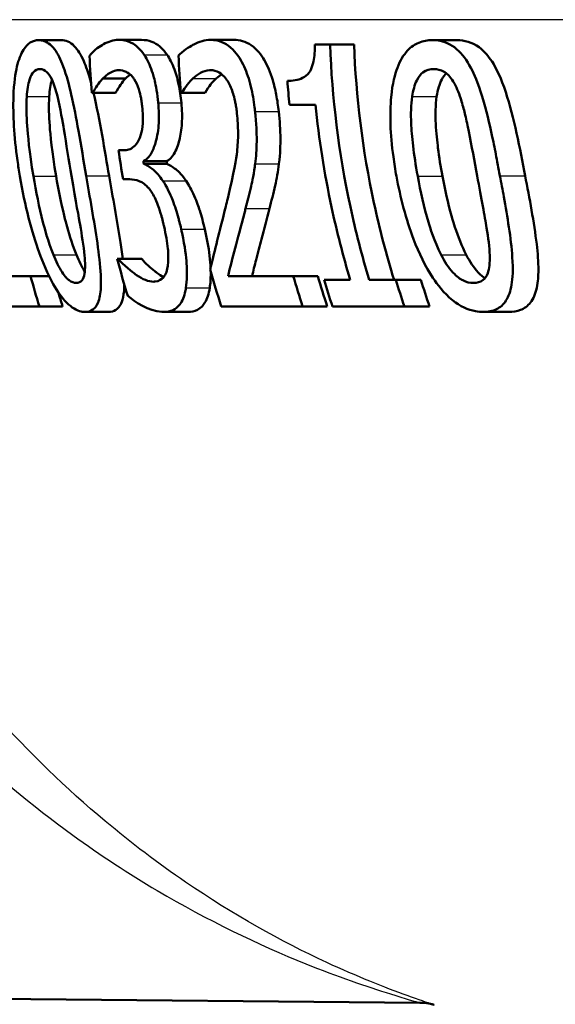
# Model space of a CAD drawing. Header units: millimetres. Extents: x 100 to 2000, y 93 to 4058.
# Tile 8 of 19: x 759.73 to 764.86, y 1481.62 to 1491.05. Entities that reach past the tile are written whole.
import ezdxf

# ---------------------------------------------------------------- set-up
doc = ezdxf.new("R2010")
doc.units = ezdxf.units.MM
doc.header["$LTSCALE"] = 10
doc.layers.add('Visible Edges(ISO)', color=7, linetype='Continuous', lineweight=50)
doc.layers.add('Visible Tangent Edges(ISO)', color=7, linetype='Continuous', lineweight=25)

msp = doc.modelspace()

# ---------------------------------------------------------------- linework, layer by layer
at = {"layer": 'Visible Edges(ISO)'}
for p, q in [((759.913, 1490.8557), (760.1283, 1490.8557)), ((760.6784, 1490.8578), (760.8976, 1490.8578)), ((761.5595, 1490.8578), (761.7832, 1490.8578)), ((762.5601, 1490.8132), (762.7054, 1490.8132)), ((762.7054, 1490.8132), (762.9353, 1490.8132)), ((763.6861, 1490.8557), (763.9216, 1490.8557)), ((760.5274, 1490.489), (760.746, 1490.489)), ((760.4314, 1490.3493), (760.4228, 1490.3493)), ((760.4314, 1490.3493), (760.6498, 1490.3493)), ((761.2846, 1490.3513), (761.2758, 1490.3513)), ((761.2846, 1490.3513), (761.5073, 1490.3513)), ((762.5651, 1490.2358), (762.3167, 1490.2358)), ((760.6773, 1489.8002), (760.7266, 1489.8002)), ((760.9163, 1489.6949), (761.1383, 1489.6949)), ((760.9201, 1489.6706), (761.1423, 1489.6706)), ((760.7846, 1489.5227), (760.7217, 1489.5227)), ((760.6657, 1488.7609), (760.6761, 1488.7609)), ((760.6761, 1488.7609), (760.9002, 1488.7609)), ((759.3981, 1488.5948), (759.8348, 1488.5948)), ((759.8348, 1488.5948), (760.0132, 1488.5948)), ((761.7273, 1488.5948), (762.3531, 1488.5948)), ((762.3531, 1488.5948), (762.5869, 1488.5948)), ((762.648, 1488.5604), (762.8984, 1488.5604)), ((763.0802, 1488.5604), (763.336, 1488.5604)), ((763.336, 1488.5604), (763.5757, 1488.5604)), ((759.9193, 1488.3051), (759.376, 1488.3051)), ((759.9193, 1488.3051), (760.1416, 1488.3051)), ((762.4426, 1488.3051), (761.6623, 1488.3051)), ((762.4426, 1488.3051), (762.6785, 1488.3051)), ((763.4173, 1488.3051), (762.728, 1488.3051)), ((763.4173, 1488.3051), (763.6589, 1488.3051)), ((760.3575, 1488.2524), (760.5824, 1488.2524)), ((761.1137, 1488.2524), (761.3425, 1488.2524)), ((764.1726, 1488.2524), (764.4191, 1488.2524)), ((738.1663, 1481.8578), (763.5673, 1481.6361))]:
    msp.add_line(p, q, dxfattribs=at)
for points, knots in [([(759.913, 1490.8557), (759.8856, 1490.8557), (759.8583, 1490.8491), (759.809, 1490.818), (759.7869, 1490.7955), (759.7412, 1490.7227), (759.7203, 1490.6686), (759.6892, 1490.5379), (759.6748, 1490.4468), (759.665, 1490.1427), (759.6767, 1489.9374), (759.7161, 1489.653), (759.7238, 1489.6029), (759.7322, 1489.5531)], [-0.3004129, -0.3004129, -0.3004129, -0.3004129, -0.2489104, -0.2489104, -0.2025513, -0.2025513, -0.1433017, -0.1433017, -0.0861745, -0.0861745, -0.0151673, -0.0151673, 0, 0, 0, 0]), ([(760.3677, 1489.5551), (760.3433, 1489.6987), (760.3187, 1489.8465), (760.2726, 1490.1049), (760.2502, 1490.2237), (760.2049, 1490.4221), (760.1803, 1490.518), (760.1233, 1490.6713), (760.0954, 1490.7266), (760.0276, 1490.8162), (759.9892, 1490.8417), (759.9378, 1490.8543), (759.9254, 1490.8557), (759.913, 1490.8557)], [-0.1948832, -0.1948832, -0.1948832, -0.1948832, -0.143733, -0.143733, -0.1017855, -0.1017855, -0.068282, -0.068282, -0.0414439, -0.0414439, -0.0100897, -0.0100897, 0, 0, 0, 0]), ([(760.1283, 1490.8557), (760.1703, 1490.8557), (760.2131, 1490.8398), (760.2871, 1490.7649), (760.3172, 1490.7169), (760.3639, 1490.6101), (760.3881, 1490.5446), (760.4153, 1490.4429)], [0, 0, 0, 0, 0.03402021, 0.03402021, 0.06128481, 0.06128481, 0.08001165, 0.08001165, 0.08001165, 0.08001165]), ([(760.6784, 1490.8578), (760.6288, 1490.8578), (760.5799, 1490.842), (760.5005, 1490.7975), (760.4504, 1490.765), (760.4069, 1490.7133), (760.4032, 1490.7086), (760.3996, 1490.7038)], [-0.08801735, -0.08801735, -0.08801735, -0.08801735, -0.03791609, -0.03791609, -0.00326889, -0.00326889, 0, 0, 0, 0]), ([(760.9223, 1490.7159), (760.8897, 1490.7627), (760.8556, 1490.7965), (760.7946, 1490.8351), (760.7549, 1490.8539), (760.6906, 1490.8576), (760.6845, 1490.8578), (760.6784, 1490.8578)], [-0.106868, -0.106868, -0.106868, -0.106868, -0.0472693, -0.0472693, -0.0044777, -0.0044777, 0, 0, 0, 0]), ([(760.8976, 1490.8578), (760.9305, 1490.8578), (760.9646, 1490.8529), (761.0237, 1490.8302), (761.0484, 1490.8156), (761.0972, 1490.7738), (761.1204, 1490.7478), (761.1427, 1490.7159)], [0, 0, 0, 0, 0.02416393, 0.02416393, 0.04293737, 0.04293737, 0.06105215, 0.06105215, 0.06105215, 0.06105215]), ([(761.5595, 1490.8578), (761.5047, 1490.8578), (761.4507, 1490.8414), (761.3797, 1490.8041), (761.3143, 1490.7685), (761.2604, 1490.7165), (761.2562, 1490.7123), (761.2521, 1490.7078)], [-0.1454244, -0.1454244, -0.1454244, -0.1454244, -0.0416476, -0.0416476, -0.0032557, -0.0032557, 0, 0, 0, 0]), ([(761.9868, 1490.171), (761.9854, 1490.1842), (761.9839, 1490.1974), (761.9738, 1490.2786), (761.9624, 1490.3454), (761.9295, 1490.4812), (761.9077, 1490.5459), (761.8568, 1490.6558), (761.8218, 1490.7175), (761.7185, 1490.8211), (761.6603, 1490.8466), (761.5886, 1490.8568), (761.574, 1490.8578), (761.5595, 1490.8578)], [-0.1601083, -0.1601083, -0.1601083, -0.1601083, -0.1536242, -0.1536242, -0.1202531, -0.1202531, -0.0825992, -0.0825992, -0.0479598, -0.0479598, -0.0097675, -0.0097675, 0, 0, 0, 0]), ([(761.7832, 1490.8578), (761.8382, 1490.8578), (761.8953, 1490.8441), (762.0061, 1490.7679), (762.0459, 1490.7134), (762.1058, 1490.6118), (762.1335, 1490.5473), (762.1693, 1490.4277), (762.1803, 1490.3815), (762.1997, 1490.2803), (762.2075, 1490.2258), (762.2135, 1490.171)], [0, 0, 0, 0, 0.0368949, 0.0368949, 0.075063, 0.075063, 0.1196425, 0.1196425, 0.1456117, 0.1456117, 0.1744481, 0.1744481, 0.1744481, 0.1744481]), ([(762.5601, 1490.8132), (762.5597, 1490.7577), (762.5562, 1490.7008), (762.54, 1490.6214), (762.5318, 1490.5949), (762.5125, 1490.556), (762.4992, 1490.5346), (762.4346, 1490.4828), (762.3829, 1490.4699), (762.3204, 1490.4651), (762.3084, 1490.4647), (762.2965, 1490.4647)], [-0.1289359, -0.1289359, -0.1289359, -0.1289359, -0.0853071, -0.0853071, -0.0591966, -0.0591966, -0.0395472, -0.0395472, -0.0075337, -0.0075337, 0, 0, 0, 0]), ([(763.0802, 1488.5604), (763.0114, 1488.789), (762.951, 1489.0228), (762.788, 1489.7792), (762.7238, 1490.3102), (762.7054, 1490.8132)], [6.8541677, 6.8541677, 6.8541677, 6.8541677, 6.9206391, 6.9206391, 7.0673199, 7.0673199, 7.0673199, 7.0673199]), ([(762.9353, 1490.8132), (762.9537, 1490.3221), (763.0166, 1489.8041), (763.1798, 1489.0474), (763.2445, 1488.8007), (763.3184, 1488.5604)], [0.0320562, 0.0320562, 0.0320562, 0.0320562, 0.1751801, 0.1751801, 0.2453287, 0.2453287, 0.2453287, 0.2453287]), ([(763.6861, 1490.8557), (763.6421, 1490.8557), (763.5979, 1490.8486), (763.5181, 1490.8152), (763.4821, 1490.7912), (763.4097, 1490.7148), (763.3765, 1490.6598), (763.3274, 1490.5311), (763.3031, 1490.443), (763.2762, 1490.1504), (763.2821, 1489.9576), (763.3202, 1489.6756), (763.3301, 1489.6141), (763.3413, 1489.5531)], [-0.3173287, -0.3173287, -0.3173287, -0.3173287, -0.2576697, -0.2576697, -0.2047328, -0.2047328, -0.1412137, -0.1412137, -0.0854501, -0.0854501, -0.0186176, -0.0186176, 0, 0, 0, 0]), ([(764.3339, 1489.5551), (764.3254, 1489.6005), (764.3168, 1489.646), (764.2959, 1489.7544), (764.2834, 1489.8178), (764.2438, 1490.0086), (764.2142, 1490.1395), (764.1368, 1490.4103), (764.0981, 1490.503), (764.0315, 1490.6391), (763.9889, 1490.7019), (763.8832, 1490.8054), (763.822, 1490.8358), (763.7352, 1490.8535), (763.7106, 1490.8557), (763.6861, 1490.8557)], [-0.136583, -0.136583, -0.136583, -0.136583, -0.1299919, -0.1299919, -0.1208108, -0.1208108, -0.102077, -0.102077, -0.0791824, -0.0791824, -0.0492599, -0.0492599, -0.0139321, -0.0139321, 0, 0, 0, 0]), ([(763.9216, 1490.8557), (763.9926, 1490.8557), (764.065, 1490.8371), (764.1848, 1490.7491), (764.2315, 1490.6952), (764.303, 1490.5746), (764.3444, 1490.4923), (764.4684, 1490.1153), (764.5252, 1489.8178), (764.5755, 1489.5551)], [0, 0, 0, 0, 0.0402779, 0.0402779, 0.0706798, 0.0706798, 0.0918639, 0.0918639, 0.1291646, 0.1291646, 0.1291646, 0.1291646]), ([(761.0583, 1490.254), (761.0572, 1490.2649), (761.0561, 1490.2758), (761.0504, 1490.3269), (761.0447, 1490.3668), (761.027, 1490.4631), (761.0155, 1490.5053), (760.9862, 1490.599), (760.9624, 1490.652), (760.931, 1490.7028), (760.9267, 1490.7095), (760.9223, 1490.7159)], [-0.04569538, -0.04569538, -0.04569538, -0.04569538, -0.04375634, -0.04375634, -0.03657083, -0.03657083, -0.0259822, -0.0259822, -0.0035504, -0.0035504, 0, 0, 0, 0]), ([(761.1427, 1490.7159), (761.1689, 1490.6779), (761.1927, 1490.6318), (761.2338, 1490.5203), (761.2461, 1490.4687), (761.2655, 1490.3755), (761.274, 1490.315), (761.2799, 1490.254)], [0, 0, 0, 0, 0.0210101, 0.0210101, 0.04182846, 0.04182846, 0.07585134, 0.07585134, 0.07585134, 0.07585134]), ([(759.7985, 1490.3148), (759.8006, 1490.3462), (759.8039, 1490.3766), (759.8129, 1490.4309), (759.8183, 1490.455), (759.8375, 1490.5156), (759.8512, 1490.5364), (759.8812, 1490.5703), (759.9032, 1490.5782), (759.9253, 1490.5782)], [-0.03954601, -0.03954601, -0.03954601, -0.03954601, -0.03353125, -0.03353125, -0.02804277, -0.02804277, -0.01799662, -0.01799662, 0, 0, 0, 0]), ([(759.9253, 1490.5782), (759.9471, 1490.5782), (759.9698, 1490.5705), (760.0032, 1490.5385), (760.0207, 1490.5176), (760.0606, 1490.4304), (760.0772, 1490.3766), (760.0915, 1490.3189)], [-0.07374399, -0.07374399, -0.07374399, -0.07374399, -0.03812882, -0.03812882, -0.01911236, -0.01911236, 0, 0, 0, 0]), ([(760.5274, 1490.489), (760.6024, 1490.5618), (760.6587, 1490.5669), (760.6734, 1490.5679), (760.6767, 1490.5681), (760.68, 1490.5681)], [-0.01093385, -0.01093385, -0.01093385, -0.01093385, -0.00242905, -0.00242905, 0, 0, 0, 0]), ([(760.68, 1490.5681), (760.7031, 1490.5681), (760.7266, 1490.5635), (760.7638, 1490.5467), (760.7869, 1490.5342), (760.8163, 1490.4979), (760.8189, 1490.4945), (760.8215, 1490.4911)], [-0.05775637, -0.05775637, -0.05775637, -0.05775637, -0.02265302, -0.02265302, -0.00201425, -0.00201425, 0, 0, 0, 0]), ([(761.3915, 1490.489), (761.4343, 1490.5278), (761.4881, 1490.5637), (761.5533, 1490.5679), (761.5571, 1490.5681), (761.5609, 1490.5681)], [-0.04412355, -0.04412355, -0.04412355, -0.04412355, -0.00255028, -0.00255028, 0, 0, 0, 0]), ([(761.5609, 1490.5681), (761.5879, 1490.5681), (761.6154, 1490.5616), (761.6632, 1490.5338), (761.6876, 1490.514), (761.7157, 1490.4753), (761.7186, 1490.4711), (761.7215, 1490.4668)], [-0.04500407, -0.04500407, -0.04500407, -0.04500407, -0.02074661, -0.02074661, -0.00218173, -0.00218173, 0, 0, 0, 0]), ([(763.4922, 1490.3148), (763.4966, 1490.3446), (763.5025, 1490.3733), (763.5172, 1490.425), (763.5258, 1490.4481), (763.5571, 1490.5117), (763.5799, 1490.5336), (763.6279, 1490.5698), (763.6641, 1490.5782), (763.6997, 1490.5782)], [-0.04078807, -0.04078807, -0.04078807, -0.04078807, -0.03547766, -0.03547766, -0.03054126, -0.03054126, -0.02028922, -0.02028922, 0, 0, 0, 0]), ([(763.6997, 1490.5782), (763.7321, 1490.5782), (763.7657, 1490.5712), (763.8176, 1490.5406), (763.8453, 1490.5192), (763.9051, 1490.4316), (763.9294, 1490.378), (763.9498, 1490.3189)], [-0.07408991, -0.07408991, -0.07408991, -0.07408991, -0.04065694, -0.04065694, -0.02003426, -0.02003426, 0, 0, 0, 0]), ([(763.8202, 1490.5367), (763.8058, 1490.5238), (763.7902, 1490.5051), (763.7641, 1490.4563), (763.7548, 1490.4326), (763.7383, 1490.3781), (763.7318, 1490.3471), (763.7271, 1490.3148)], [0.02239497, 0.02239497, 0.02239497, 0.02239497, 0.03049218, 0.03049218, 0.0365599, 0.0365599, 0.04330533, 0.04330533, 0.04330533, 0.04330533]), ([(760.04, 1490.4754), (760.0396, 1490.4742), (760.0392, 1490.4729), (760.0325, 1490.4508), (760.0274, 1490.4276), (760.0189, 1490.375), (760.0158, 1490.3453), (760.0137, 1490.3148)], [0.02783988, 0.02783988, 0.02783988, 0.02783988, 0.02813225, 0.02813225, 0.03292523, 0.03292523, 0.03827827, 0.03827827, 0.03827827, 0.03827827]), ([(760.4314, 1490.3493), (760.4583, 1490.3998), (760.4876, 1490.4456), (760.5222, 1490.4835), (760.5248, 1490.4863), (760.5274, 1490.489)], [-0.02998523, -0.02998523, -0.02998523, -0.02998523, -0.0022392, -0.0022392, 0, 0, 0, 0]), ([(760.746, 1490.489), (760.729, 1490.4713), (760.7119, 1490.4509), (760.6839, 1490.4093), (760.6652, 1490.3782), (760.6498, 1490.3493)], [0, 0, 0, 0, 0.01455149, 0.01455149, 0.02625758, 0.02625758, 0.02625758, 0.02625758]), ([(760.8215, 1490.4911), (760.824, 1490.4876), (760.8264, 1490.4841), (760.8455, 1490.4545), (760.8599, 1490.4223), (760.8762, 1490.373), (760.8831, 1490.3508), (760.8926, 1490.3049), (760.8949, 1490.2918), (760.8983, 1490.2702), (760.8995, 1490.2618), (760.902, 1490.2422), (760.9033, 1490.2309), (760.9044, 1490.2196)], [-0.06018099, -0.06018099, -0.06018099, -0.06018099, -0.05514115, -0.05514115, -0.02046915, -0.02046915, -0.01001795, -0.01001795, -0.00595336, -0.00595336, -0.00341176, -0.00341176, 0, 0, 0, 0]), ([(761.2846, 1490.3513), (761.298, 1490.3736), (761.3367, 1490.4383), (761.386, 1490.4842), (761.3887, 1490.4867), (761.3915, 1490.489)], [-0.03815383, -0.03815383, -0.03815383, -0.03815383, -0.00209901, -0.00209901, 0, 0, 0, 0]), ([(761.6145, 1490.489), (761.5957, 1490.4727), (761.5776, 1490.4532), (761.5468, 1490.4121), (761.5235, 1490.3782), (761.5073, 1490.3513)], [0, 0, 0, 0, 0.01440247, 0.01440247, 0.02604846, 0.02604846, 0.02604846, 0.02604846]), ([(761.7215, 1490.4668), (761.724, 1490.463), (761.7265, 1490.4591), (761.7478, 1490.4236), (761.7636, 1490.3856), (761.7823, 1490.3245), (761.7887, 1490.301), (761.7981, 1490.2555), (761.8007, 1490.2414), (761.8046, 1490.2181), (761.806, 1490.2089), (761.8095, 1490.1841), (761.8114, 1490.1684), (761.8132, 1490.1527)], [-0.04945125, -0.04945125, -0.04945125, -0.04945125, -0.04629718, -0.04629718, -0.02177236, -0.02177236, -0.01188062, -0.01188062, -0.00752798, -0.00752798, -0.00473558, -0.00473558, 0, 0, 0, 0]), ([(759.862, 1489.5531), (759.8227, 1489.7859), (759.8081, 1489.9505), (759.7954, 1490.128), (759.7926, 1490.2276), (759.7985, 1490.3148)], [-0.05370416, -0.05370416, -0.05370416, -0.05370416, -0.02819331, -0.02819331, 0, 0, 0, 0]), ([(760.0137, 1490.3148), (760.008, 1490.2274), (760.0109, 1490.1274), (760.024, 1489.9509), (760.0389, 1489.7865), (760.0791, 1489.5531)], [0, 0, 0, 0, 0.02827254, 0.02827254, 0.0534034, 0.0534034, 0.0534034, 0.0534034]), ([(760.0915, 1490.3189), (760.1211, 1490.1999), (760.1427, 1490.0671), (760.1772, 1489.8576), (760.2018, 1489.7019), (760.2267, 1489.5551)], [-0.0649151, -0.0649151, -0.0649151, -0.0649151, -0.04468812, -0.04468812, 0, 0, 0, 0]), ([(760.9163, 1489.6949), (760.9395, 1489.7066), (760.9608, 1489.7259), (760.9987, 1489.7819), (761.0145, 1489.8173), (761.0388, 1489.894), (761.0525, 1489.9457), (761.0657, 1490.0757), (761.0664, 1490.1382), (761.0612, 1490.2204), (761.0599, 1490.2372), (761.0583, 1490.254)], [-0.106255, -0.106255, -0.106255, -0.106255, -0.077266, -0.077266, -0.0485344, -0.0485344, -0.0248042, -0.0248042, -0.0050653, -0.0050653, 0, 0, 0, 0]), ([(761.2799, 1490.254), (761.2866, 1490.1863), (761.2887, 1490.1203), (761.2816, 1489.9985), (761.2734, 1489.9462), (761.2499, 1489.8538), (761.2328, 1489.8029), (761.1872, 1489.7299), (761.164, 1489.7078), (761.1383, 1489.6949)], [0, 0, 0, 0, 0.02040585, 0.02040585, 0.03915844, 0.03915844, 0.05731294, 0.05731294, 0.07202923, 0.07202923, 0.07202923, 0.07202923]), ([(763.5454, 1489.5531), (763.5063, 1489.7654), (763.4882, 1489.9419), (763.4791, 1490.1458), (763.4806, 1490.2354), (763.4922, 1490.3148)], [-0.0617318, -0.0617318, -0.0617318, -0.0617318, -0.02586206, -0.02586206, 0, 0, 0, 0]), ([(763.7271, 1490.3148), (763.7153, 1490.2336), (763.7141, 1490.1417), (763.7227, 1489.9703), (763.7326, 1489.8804), (763.751, 1489.7335), (763.7655, 1489.6426), (763.7823, 1489.5531)], [0, 0, 0, 0, 0.02645273, 0.02645273, 0.05185416, 0.05185416, 0.09226177, 0.09226177, 0.09226177, 0.09226177]), ([(763.9498, 1490.3189), (763.9575, 1490.2966), (763.9648, 1490.2736), (763.9841, 1490.2077), (763.9954, 1490.1632), (764.0119, 1490.0924), (764.0177, 1490.0657), (764.0274, 1490.0193), (764.0314, 1489.9995), (764.0623, 1489.8435), (764.0889, 1489.6954), (764.1151, 1489.5551)], [-0.07618048, -0.07618048, -0.07618048, -0.07618048, -0.06913965, -0.06913965, -0.05618746, -0.05618746, -0.0485056, -0.0485056, -0.04281273, -0.04281273, 0, 0, 0, 0]), ([(760.9044, 1490.2196), (760.9073, 1490.1908), (760.9093, 1490.1618), (760.911, 1490.107), (760.9107, 1490.0813), (760.9068, 1490.0169), (760.9012, 1489.9818), (760.8794, 1489.9065), (760.8615, 1489.8777), (760.8188, 1489.8232), (760.7849, 1489.8066), (760.7422, 1489.8007), (760.7344, 1489.8002), (760.7266, 1489.8002)], [-0.06577483, -0.06577483, -0.06577483, -0.06577483, -0.05967178, -0.05967178, -0.05405981, -0.05405981, -0.04509053, -0.04509053, -0.03203508, -0.03203508, -0.0058002, -0.0058002, 0, 0, 0, 0]), ([(761.8132, 1490.1527), (761.82, 1490.0902), (761.8235, 1490.0284), (761.8237, 1489.9046), (761.8202, 1489.8447), (761.8063, 1489.7217), (761.7851, 1489.5925), (761.7179, 1489.3124), (761.7116, 1489.2867), (761.7054, 1489.2613)], [-0.2910675, -0.2910675, -0.2910675, -0.2910675, -0.2037163, -0.2037163, -0.1138141, -0.1138141, -0.0104727, -0.0104727, 0, 0, 0, 0]), ([(761.9873, 1489.6706), (761.9963, 1489.7376), (762.001, 1489.8088), (762.0027, 1489.9317), (762.0022, 1490.013), (761.9895, 1490.1455), (761.9882, 1490.1582), (761.9868, 1490.171)], [-0.09590627, -0.09590627, -0.09590627, -0.09590627, -0.03996295, -0.03996295, -0.00384, -0.00384, 0, 0, 0, 0]), ([(762.2135, 1490.171), (762.2231, 1490.0837), (762.2294, 1489.9955), (762.2296, 1489.8613), (762.2285, 1489.771), (762.2151, 1489.6706)], [0, 0, 0, 0, 0.02635048, 0.02635048, 0.04162899, 0.04162899, 0.04162899, 0.04162899]), ([(762.5651, 1490.2358), (762.5981, 1489.9111), (762.6499, 1489.5811), (762.7704, 1489.0205), (762.8303, 1488.7879), (762.8984, 1488.5604)], [0.08723, 0.08723, 0.08723, 0.08723, 0.1790734, 0.1790734, 0.2451845, 0.2451845, 0.2451845, 0.2451845]), ([(761.102, 1489.5085), (761.0726, 1489.5524), (761.0426, 1489.5882), (761.0033, 1489.6202), (760.9681, 1489.6482), (760.9264, 1489.6678), (760.9233, 1489.6692), (760.9201, 1489.6706)], [-0.1264073, -0.1264073, -0.1264073, -0.1264073, -0.0288701, -0.0288701, -0.002199, -0.002199, 0, 0, 0, 0]), ([(761.1423, 1489.6706), (761.1663, 1489.6605), (761.1912, 1489.6453), (761.2412, 1489.6091), (761.2774, 1489.5799), (761.3256, 1489.5085)], [0, 0, 0, 0, 0.01665673, 0.01665673, 0.03406219, 0.03406219, 0.03406219, 0.03406219]), ([(761.896, 1489.2431), (761.913, 1489.3068), (761.9294, 1489.3724), (761.9546, 1489.479), (761.9708, 1489.5493), (761.9849, 1489.6517), (761.9861, 1489.6611), (761.9873, 1489.6706)], [-0.09225573, -0.09225573, -0.09225573, -0.09225573, -0.03590444, -0.03590444, -0.00327351, -0.00327351, 0, 0, 0, 0]), ([(762.2151, 1489.6706), (762.2061, 1489.5968), (762.1936, 1489.5274), (762.1616, 1489.3867), (762.1433, 1489.3138), (762.1246, 1489.2431)], [0, 0, 0, 0, 0.02546354, 0.02546354, 0.05514375, 0.05514375, 0.05514375, 0.05514375]), ([(759.7322, 1489.5531), (759.7804, 1489.2664), (759.8457, 1489.0191), (759.9512, 1488.7297), (759.997, 1488.6183), (760.094, 1488.4466), (760.1368, 1488.3869), (760.2298, 1488.2927), (760.2764, 1488.266), (760.3329, 1488.2537), (760.3454, 1488.2524), (760.3575, 1488.2524)], [-0.2017762, -0.2017762, -0.2017762, -0.2017762, -0.1133202, -0.1133202, -0.0730592, -0.0730592, -0.0432728, -0.0432728, -0.0097775, -0.0097775, 0, 0, 0, 0]), ([(760.0536, 1488.7994), (760.0004, 1488.9318), (759.9669, 1489.0586), (759.9178, 1489.2528), (759.8866, 1489.4073), (759.862, 1489.5531)], [-0.06178266, -0.06178266, -0.06178266, -0.06178266, -0.0443316, -0.0443316, 0, 0, 0, 0]), ([(760.0791, 1489.5531), (760.1008, 1489.4272), (760.1272, 1489.2965), (760.167, 1489.1324), (760.1762, 1489.0967), (760.2096, 1488.9751), (760.2397, 1488.8842), (760.2743, 1488.7994)], [0, 0, 0, 0, 0.03832437, 0.03832437, 0.05149076, 0.05149076, 0.09437483, 0.09437483, 0.09437483, 0.09437483]), ([(760.2267, 1489.5551), (760.2695, 1489.3032), (760.2979, 1489.1511), (760.3257, 1488.9915), (760.3433, 1488.8844), (760.3519, 1488.7933)], [-0.04911258, -0.04911258, -0.04911258, -0.04911258, -0.02948256, -0.02948256, 0, 0, 0, 0]), ([(760.3575, 1488.2524), (760.3844, 1488.2524), (760.4099, 1488.2588), (760.4516, 1488.2891), (760.4684, 1488.3109), (760.4966, 1488.3797), (760.5054, 1488.4287), (760.5118, 1488.5593), (760.5071, 1488.6467), (760.4726, 1488.9543), (760.4302, 1489.1914), (760.3853, 1489.4526), (760.3765, 1489.5039), (760.3677, 1489.5551)], [-0.1953859, -0.1953859, -0.1953859, -0.1953859, -0.1680121, -0.1680121, -0.1436506, -0.1436506, -0.1143461, -0.1143461, -0.0795851, -0.0795851, -0.0155722, -0.0155722, 0, 0, 0, 0]), ([(760.5874, 1489.5551), (760.6225, 1489.353), (760.6627, 1489.1349), (760.702, 1488.8791), (760.7105, 1488.8192), (760.7174, 1488.7609)], [0, 0, 0, 0, 0.06153056, 0.06153056, 0.07993316, 0.07993316, 0.07993316, 0.07993316]), ([(760.7846, 1489.5227), (760.814, 1489.5227), (760.8447, 1489.5177), (760.8938, 1489.4989), (760.9244, 1489.485), (760.9636, 1489.4416), (760.967, 1489.4376), (760.9703, 1489.4335)], [-0.06968443, -0.06968443, -0.06968443, -0.06968443, -0.02702027, -0.02702027, -0.00234931, -0.00234931, 0, 0, 0, 0]), ([(761.2781, 1489.0466), (761.2731, 1489.0682), (761.2679, 1489.0898), (761.2591, 1489.1244), (761.2556, 1489.1374), (761.2361, 1489.2093), (761.218, 1489.2672), (761.1844, 1489.352), (761.1551, 1489.425), (761.1099, 1489.4967), (761.106, 1489.5027), (761.102, 1489.5085)], [-0.11272, -0.11272, -0.11272, -0.11272, -0.0944688, -0.0944688, -0.0833186, -0.0833186, -0.0328494, -0.0328494, -0.0028304, -0.0028304, 0, 0, 0, 0]), ([(761.3256, 1489.5085), (761.3533, 1489.4682), (761.3789, 1489.4194), (761.4285, 1489.3065), (761.445, 1489.2581), (761.4739, 1489.1672), (761.4899, 1489.1066), (761.5041, 1489.0466)], [0, 0, 0, 0, 0.01968339, 0.01968339, 0.04085421, 0.04085421, 0.07744777, 0.07744777, 0.07744777, 0.07744777]), ([(763.3413, 1489.5531), (763.3788, 1489.3479), (763.4331, 1489.1395), (763.5574, 1488.8156), (763.6197, 1488.6869), (763.7329, 1488.5158), (763.796, 1488.432), (763.9533, 1488.3051), (764.0276, 1488.2719), (764.1245, 1488.2544), (764.1488, 1488.2524), (764.1726, 1488.2524)], [-0.2818699, -0.2818699, -0.2818699, -0.2818699, -0.1730949, -0.1730949, -0.0964173, -0.0964173, -0.0528487, -0.0528487, -0.013456, -0.013456, 0, 0, 0, 0]), ([(763.7702, 1488.7994), (763.7027, 1488.932), (763.6638, 1489.0587), (763.607, 1489.2526), (763.5723, 1489.407), (763.5454, 1489.5531)], [-0.06211467, -0.06211467, -0.06211467, -0.06211467, -0.04456745, -0.04456745, 0, 0, 0, 0]), ([(763.7823, 1489.5531), (763.8062, 1489.4261), (763.8357, 1489.2947), (763.8832, 1489.1242), (763.8938, 1489.0897), (763.9319, 1488.9723), (763.9683, 1488.8825), (764.0113, 1488.7994)], [0, 0, 0, 0, 0.0387502, 0.0387502, 0.0538593, 0.0538593, 0.1124391, 0.1124391, 0.1124391, 0.1124391]), ([(764.1151, 1489.5551), (764.1563, 1489.3337), (764.188, 1489.1694), (764.2215, 1488.9633), (764.2334, 1488.8716), (764.2357, 1488.7933)], [-0.05537411, -0.05537411, -0.05537411, -0.05537411, -0.0252396, -0.0252396, 0, 0, 0, 0]), ([(764.1726, 1488.2524), (764.218, 1488.2524), (764.2625, 1488.2599), (764.3364, 1488.2964), (764.3671, 1488.3223), (764.4174, 1488.4002), (764.4351, 1488.4508), (764.4559, 1488.5751), (764.4601, 1488.6585), (764.4403, 1488.9572), (764.4045, 1489.1675), (764.3588, 1489.4216), (764.3464, 1489.4886), (764.3339, 1489.5551)], [-0.2257924, -0.2257924, -0.2257924, -0.2257924, -0.1857342, -0.1857342, -0.1510368, -0.1510368, -0.1148148, -0.1148148, -0.0775764, -0.0775764, -0.020297, -0.020297, 0, 0, 0, 0]), ([(764.5755, 1489.5551), (764.6161, 1489.3432), (764.6614, 1489.1078), (764.6956, 1488.816), (764.7026, 1488.7303), (764.7022, 1488.6012), (764.699, 1488.5413), (764.6742, 1488.4252), (764.654, 1488.3784), (764.5994, 1488.3079), (764.5667, 1488.2853), (764.496, 1488.2578), (764.4579, 1488.2524), (764.4191, 1488.2524)], [0, 0, 0, 0, 0.0647166, 0.0647166, 0.0910254, 0.0910254, 0.1077643, 0.1077643, 0.1247392, 0.1247392, 0.1411404, 0.1411404, 0.157146, 0.157146, 0.157146, 0.157146]), ([(760.9703, 1489.4335), (760.9726, 1489.4308), (760.9748, 1489.428), (760.9994, 1489.396), (761.0198, 1489.3593), (761.0514, 1489.2872), (761.0607, 1489.2617), (761.0723, 1489.2273), (761.077, 1489.2122), (761.0846, 1489.1867), (761.0875, 1489.1765), (761.0961, 1489.1453), (761.1015, 1489.1241), (761.1091, 1489.0923), (761.1117, 1489.0816), (761.1141, 1489.0709)], [-0.03482628, -0.03482628, -0.03482628, -0.03482628, -0.03388011, -0.03388011, -0.02432913, -0.02432913, -0.01791105, -0.01791105, -0.01305594, -0.01305594, -0.00983221, -0.00983221, -0.00329494, -0.00329494, 0, 0, 0, 0]), ([(761.7054, 1489.2613), (761.6461, 1489.0176), (761.5965, 1488.8293), (761.562, 1488.6848), (761.559, 1488.6722), (761.5561, 1488.6596)], [-0.06400582, -0.06400582, -0.06400582, -0.06400582, -0.00558947, -0.00558947, 0, 0, 0, 0]), ([(761.7273, 1488.5948), (761.7477, 1488.6792), (761.7698, 1488.768), (761.8199, 1488.9549), (761.8506, 1489.0668), (761.8885, 1489.2138), (761.8922, 1489.2284), (761.896, 1489.2431)], [-0.1191595, -0.1191595, -0.1191595, -0.1191595, -0.0614218, -0.0614218, -0.0060872, -0.0060872, 0, 0, 0, 0]), ([(762.1246, 1489.2431), (762.0992, 1489.1425), (762.0732, 1489.044), (762.0306, 1488.8846), (762.0135, 1488.821), (761.9824, 1488.6976), (761.9697, 1488.6455), (761.9577, 1488.5948)], [0, 0, 0, 0, 0.04165487, 0.04165487, 0.06972872, 0.06972872, 0.09159653, 0.09159653, 0.09159653, 0.09159653]), ([(761.1141, 1489.0709), (761.1313, 1488.9956), (761.1456, 1488.9208), (761.1538, 1488.8257), (761.1575, 1488.7663), (761.1497, 1488.6939), (761.149, 1488.6878), (761.1482, 1488.6819)], [-0.08140966, -0.08140966, -0.08140966, -0.08140966, -0.02826615, -0.02826615, -0.00239123, -0.00239123, 0, 0, 0, 0]), ([(761.3236, 1488.4834), (761.334, 1488.5521), (761.3358, 1488.6304), (761.3256, 1488.7807), (761.3155, 1488.8752), (761.2842, 1489.0196), (761.2812, 1489.0331), (761.2781, 1489.0466)], [-0.1010544, -0.1010544, -0.1010544, -0.1010544, -0.0443596, -0.0443596, -0.0041573, -0.0041573, 0, 0, 0, 0]), ([(761.5041, 1489.0466), (761.5244, 1488.9607), (761.5407, 1488.8749), (761.5559, 1488.746), (761.5586, 1488.7074), (761.56, 1488.6762)], [0, 0, 0, 0, 0.02647378, 0.02647378, 0.04080148, 0.04080148, 0.04080148, 0.04080148]), ([(760.2739, 1488.53), (760.2522, 1488.53), (760.2287, 1488.5372), (760.1889, 1488.5675), (760.166, 1488.5886), (760.1062, 1488.6801), (760.0784, 1488.7371), (760.0536, 1488.7994)], [-0.07717182, -0.07717182, -0.07717182, -0.07717182, -0.04227707, -0.04227707, -0.02130967, -0.02130967, 0, 0, 0, 0]), ([(760.3519, 1488.7933), (760.3552, 1488.7594), (760.3573, 1488.7261), (760.3576, 1488.6676), (760.3561, 1488.6422), (760.3473, 1488.5888), (760.3387, 1488.5696), (760.3143, 1488.537), (760.2947, 1488.53), (760.2739, 1488.53)], [-0.04403354, -0.04403354, -0.04403354, -0.04403354, -0.03544399, -0.03544399, -0.02771432, -0.02771432, -0.01684401, -0.01684401, 0, 0, 0, 0]), ([(761.016, 1488.5421), (760.964, 1488.5421), (760.908, 1488.5652), (760.8297, 1488.6192), (760.7577, 1488.6702), (760.6866, 1488.7488), (760.6813, 1488.7548), (760.6761, 1488.7609)], [-0.1700408, -0.1700408, -0.1700408, -0.1700408, -0.0474212, -0.0474212, -0.0034928, -0.0034928, 0, 0, 0, 0]), ([(760.9002, 1488.7609), (760.9403, 1488.7141), (760.9845, 1488.6746), (761.0344, 1488.6354), (761.0437, 1488.6282), (761.0676, 1488.6107), (761.0868, 1488.597), (761.1093, 1488.584)], [0, 0, 0, 0, 0.02666047, 0.02666047, 0.03281067, 0.03281067, 0.04233772, 0.04233772, 0.04233772, 0.04233772]), ([(764.081, 1488.53), (764.0476, 1488.53), (764.0123, 1488.537), (763.9534, 1488.567), (763.9213, 1488.5879), (763.8405, 1488.6766), (763.8032, 1488.7342), (763.7702, 1488.7994)], [-0.07810431, -0.07810431, -0.07810431, -0.07810431, -0.04469566, -0.04469566, -0.02310952, -0.02310952, 0, 0, 0, 0]), ([(764.0113, 1488.7994), (764.045, 1488.7338), (764.0832, 1488.6758), (764.1493, 1488.6043), (764.1705, 1488.5866), (764.1888, 1488.5739)], [0, 0, 0, 0, 0.02333505, 0.02333505, 0.03627736, 0.03627736, 0.03627736, 0.03627736]), ([(764.2357, 1488.7933), (764.2368, 1488.7599), (764.2362, 1488.7273), (764.2298, 1488.6696), (764.2244, 1488.6445), (764.2043, 1488.5901), (764.1884, 1488.5708), (764.1466, 1488.5372), (764.1139, 1488.53), (764.081, 1488.53)], [-0.04483889, -0.04483889, -0.04483889, -0.04483889, -0.0368469, -0.0368469, -0.02954154, -0.02954154, -0.01863507, -0.01863507, 0, 0, 0, 0]), ([(761.1482, 1488.6819), (761.1447, 1488.6582), (761.1393, 1488.6379), (761.1244, 1488.6028), (761.1149, 1488.589), (761.0943, 1488.569), (761.0683, 1488.5461), (761.0232, 1488.5423), (761.0196, 1488.5421), (761.016, 1488.5421)], [-0.1010435, -0.1010435, -0.1010435, -0.1010435, -0.0682192, -0.0682192, -0.0337756, -0.0337756, -0.0026612, -0.0026612, 0, 0, 0, 0]), ([(761.5611, 1488.6415), (761.5613, 1488.6342), (761.5613, 1488.6275), (761.5615, 1488.5714), (761.5585, 1488.5254), (761.5524, 1488.4834)], [0.04670245, 0.04670245, 0.04670245, 0.04670245, 0.05094141, 0.05094141, 0.08658633, 0.08658633, 0.08658633, 0.08658633]), ([(760.7335, 1488.5145), (760.7334, 1488.5048), (760.7331, 1488.4952), (760.7304, 1488.4398), (760.7247, 1488.4001), (760.7009, 1488.3196), (760.6794, 1488.2892), (760.6315, 1488.258), (760.6076, 1488.2524), (760.5824, 1488.2524)], [0.10532737, 0.10532737, 0.10532737, 0.10532737, 0.10794523, 0.10794523, 0.12035772, 0.12035772, 0.13824888, 0.13824888, 0.15231129, 0.15231129, 0.15231129, 0.15231129]), ([(761.1137, 1488.2524), (761.1439, 1488.2524), (761.1732, 1488.2576), (761.2239, 1488.2815), (761.2456, 1488.2986), (761.289, 1488.3557), (761.3075, 1488.3994), (761.3207, 1488.4656), (761.3222, 1488.4744), (761.3236, 1488.4834)], [-0.07139963, -0.07139963, -0.07139963, -0.07139963, -0.04923925, -0.04923925, -0.02941789, -0.02941789, -0.00378082, -0.00378082, 0, 0, 0, 0]), ([(761.5524, 1488.4834), (761.5437, 1488.4242), (761.5281, 1488.3776), (761.4914, 1488.3174), (761.4694, 1488.2909), (761.4065, 1488.2583), (761.3751, 1488.2524), (761.3425, 1488.2524)], [0, 0, 0, 0, 0.0248139, 0.0248139, 0.04203924, 0.04203924, 0.05615921, 0.05615921, 0.05615921, 0.05615921]), ([(760.7655, 1488.4064), (760.8352, 1488.3465), (760.9637, 1488.2611), (761.1004, 1488.2526), (761.1071, 1488.2524), (761.1137, 1488.2524)], [-0.09874132, -0.09874132, -0.09874132, -0.09874132, -0.00482538, -0.00482538, 0, 0, 0, 0]), ([(763.7022, 1481.6163), (763.7015, 1481.6165), (763.7007, 1481.6167), (763.6983, 1481.6174), (763.6967, 1481.6179), (763.6929, 1481.6189), (763.6914, 1481.6193), (763.6865, 1481.6206), (763.6828, 1481.6216), (763.6714, 1481.6242), (763.6649, 1481.6258), (763.6394, 1481.6304), (763.6296, 1481.6355), (763.5673, 1481.6361)], [0.773545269, 0.773545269, 0.773545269, 0.773545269, 0.774754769, 0.774754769, 0.776148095, 0.776148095, 0.776900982, 0.776900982, 0.778011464, 0.778011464, 0.778915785, 0.778915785, 0.779796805, 0.779796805, 0.779796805, 0.779796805])]:
    msp.add_open_spline(points, degree=3, knots=knots, dxfattribs=at)
for points in [[(760.3996, 1490.7038), (760.405, 1490.5868), (760.4127, 1490.4685), (760.4228, 1490.3493)], [(761.2521, 1490.7078), (761.2576, 1490.5902), (761.2655, 1490.4712), (761.2758, 1490.3513)], [(760.7902, 1490.5263), (760.7764, 1490.5163), (760.7614, 1490.5039), (760.746, 1490.489)], [(761.6669, 1490.529), (761.6506, 1490.5186), (761.6327, 1490.5054), (761.6145, 1490.489)], [(762.2965, 1490.4647), (762.3022, 1490.3888), (762.3089, 1490.3124), (762.3167, 1490.2358)], [(760.4388, 1490.3493), (760.499, 1490.0954), (760.5467, 1489.7886), (760.5874, 1489.5551)], [(760.6773, 1489.8002), (760.6907, 1489.7078), (760.7055, 1489.6152), (760.7217, 1489.5227)], [(760.9201, 1489.6706), (760.9188, 1489.6787), (760.9175, 1489.6868), (760.9163, 1489.6949)], [(761.1383, 1489.6949), (761.1396, 1489.6868), (761.1409, 1489.6787), (761.1423, 1489.6706)], [(760.2743, 1488.7994), (760.2986, 1488.7393), (760.3257, 1488.6841), (760.3549, 1488.6389)], [(760.6657, 1488.7609), (760.6968, 1488.6416), (760.7302, 1488.5233), (760.7655, 1488.4064)], [(761.5561, 1488.6596), (761.5893, 1488.5401), (761.6248, 1488.4218), (761.6623, 1488.3051)], [(759.9193, 1488.3051), (759.8898, 1488.4007), (759.8616, 1488.4974), (759.8348, 1488.5948)], [(762.4426, 1488.3051), (762.4114, 1488.4006), (762.3815, 1488.4973), (762.3531, 1488.5948)], [(762.5869, 1488.5948), (762.616, 1488.4972), (762.6466, 1488.4005), (762.6785, 1488.3051)], [(762.648, 1488.5604), (762.6735, 1488.4745), (762.7002, 1488.3893), (762.728, 1488.3051)], [(763.4173, 1488.3051), (763.3891, 1488.3893), (763.362, 1488.4745), (763.336, 1488.5604)], [(763.5757, 1488.5604), (763.6023, 1488.4744), (763.6301, 1488.3892), (763.6589, 1488.3051)], [(760.0988, 1488.4446), (760.1128, 1488.3979), (760.1271, 1488.3513), (760.1416, 1488.3051)]]:
    msp.add_open_spline(points, degree=3, dxfattribs=at)
at = {"layer": 'Visible Tangent Edges(ISO)'}
for p, q in [((850.0336, 1491.0514), (756.8763, 1491.0514)), ((760.9223, 1490.7159), (761.1427, 1490.7159)), ((761.3915, 1490.489), (761.6145, 1490.489)), ((759.7985, 1490.3148), (760.0137, 1490.3148)), ((761.0583, 1490.254), (761.2799, 1490.254)), ((763.4922, 1490.3148), (763.7271, 1490.3148)), ((761.9868, 1490.171), (762.2135, 1490.171)), ((761.9873, 1489.6706), (762.2151, 1489.6706)), ((759.862, 1489.5531), (760.0791, 1489.5531)), ((760.3677, 1489.5551), (760.5874, 1489.5551)), ((761.102, 1489.5085), (761.3256, 1489.5085)), ((763.5454, 1489.5531), (763.7823, 1489.5531)), ((764.3339, 1489.5551), (764.5755, 1489.5551)), ((761.896, 1489.2431), (762.1246, 1489.2431)), ((761.2781, 1489.0466), (761.5041, 1489.0466)), ((760.0536, 1488.7994), (760.2743, 1488.7994)), ((763.7702, 1488.7994), (764.0113, 1488.7994)), ((761.3236, 1488.4834), (761.5524, 1488.4834))]:
    msp.add_line(p, q, dxfattribs=at)
for points, knots in [([(763.6884, 1481.6207), (763.6455, 1481.6345), (763.5542, 1481.6648), (763.2331, 1481.7802), (762.9562, 1481.89), (762.238, 1482.2237), (761.7763, 1482.4803), (761.0601, 1482.9693), (760.8016, 1483.1644), (760.1784, 1483.6862), (759.8195, 1484.0323), (759.2661, 1484.6504), (759.0617, 1484.9002), (758.8694, 1485.1569)], [-0.7545866, -0.7545866, -0.7545866, -0.7545866, -0.6907548, -0.6907548, -0.565948, -0.565948, -0.3727805, -0.3727805, -0.2626422, -0.2626422, -0.1010162, -0.1010162, 0, 0, 0, 0]), ([(758.4742, 1484.8578), (758.676, 1484.6249), (758.8907, 1484.3983), (759.4721, 1483.8372), (759.8492, 1483.5229), (760.5044, 1483.0488), (760.7761, 1482.8714), (761.5292, 1482.4268), (762.0147, 1482.1932), (762.7699, 1481.8893), (763.0609, 1481.7891), (763.4229, 1481.6763), (763.5346, 1481.6448), (763.565, 1481.6366), (763.5669, 1481.6361), (763.5669, 1481.6362)], [0, 0, 0, 0, 0.1010162, 0.1010162, 0.2626422, 0.2626422, 0.3727805, 0.3727805, 0.565948, 0.565948, 0.6907548, 0.6907548, 0.768272, 0.768272, 0.7797968, 0.7797968, 0.7797968, 0.7797968])]:
    msp.add_open_spline(points, degree=3, knots=knots, dxfattribs=at)

doc.saveas('drawing.dxf')
